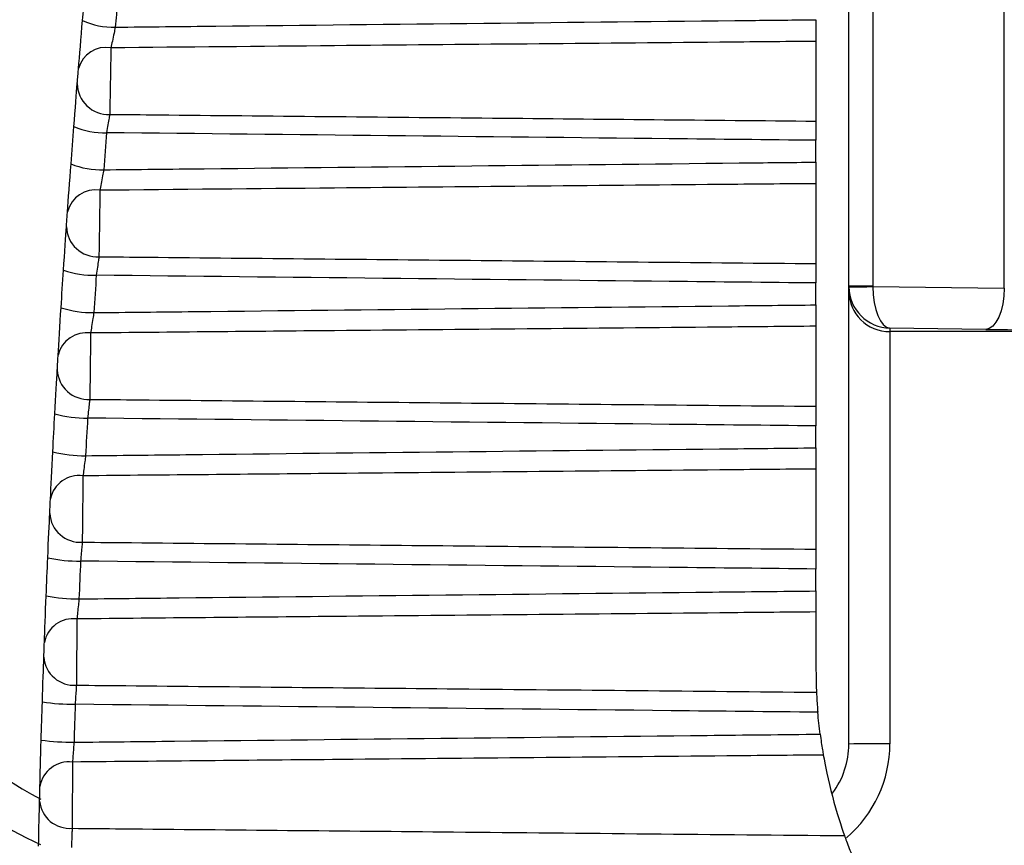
# Model space of a CAD drawing. Header units: millimetres. Extents: x -117 to 444, y -157 to 472.
# Tile 104 of 160: x 285.08 to 288.08, y 124.04 to 126.56. Entities that reach past the tile are written whole.
import ezdxf

# ---------------------------------------------------------------- set-up
doc = ezdxf.new("R2010")
doc.units = ezdxf.units.MM

msp = doc.modelspace()

# ---------------------------------------------------------------- linework, layer by layer
at = {"color": 7, "linetype": 'Continuous', "lineweight": 25}
for p, q in [((287.6016, 125.7443), (287.6016, 128.639)), ((287.6743, 128.6393), (287.6743, 125.7445)), ((288.075, 125.7385), (288.075, 128.6487)), ((287.5016, 126.4895), (287.5016, 126.2467)), ((287.5016, 126.1219), (287.5016, 126.1884)), ((287.5016, 126.0565), (287.5016, 125.8133)), ((287.5016, 125.6876), (287.5016, 125.7543)), ((287.6016, 125.7286), (287.6016, 125.7443)), ((287.6743, 125.7434), (288.075, 125.7385)), ((287.6016, 124.3514), (287.6016, 125.7286)), ((287.5016, 125.6227), (287.5016, 125.3791)), ((288.0183, 125.6129), (287.7266, 125.6164)), ((287.7266, 125.6164), (287.7266, 125.6065)), ((291.0016, 125.6065), (287.7266, 125.6065)), ((287.7266, 125.6065), (287.7266, 124.3522)), ((287.5016, 125.2527), (287.5016, 125.3194)), ((287.5016, 125.1882), (287.5016, 124.9443)), ((287.5016, 124.8172), (287.5016, 124.884)), ((287.5016, 124.7533), (287.5016, 124.5764))]:
    msp.add_line(p, q, dxfattribs=at)
at = {"color": 7, "linetype": 'Continuous', "lineweight": 25, "flags": 128}
msp.add_lwpolyline([(288.075, 125.7385), (288.0738, 125.7144), (288.0704, 125.6911), (288.0651, 125.6696), (288.0581, 125.6507), (288.0495, 125.635), (288.0398, 125.6232), (288.0292, 125.6158), (288.0183, 125.6129)], dxfattribs=at)
at = {"color": 7, "linetype": 'Continuous', "lineweight": 25}
for centre, radius, start, end in [((285.3616, 126.751), 0.2185, 244.7222, 271.6562), ((285.3399, 126.384), 0.0871, 80.2295, 164.8259), ((285.3467, 126.3618), 0.0945, 180.5308, 272.5865), ((285.3351, 126.4526), 0.2411, 247.2324, 271.5184), ((285.3264, 126.349), 0.2505, 248.124, 271.4647), ((285.3075, 125.9499), 0.0876, 80.9035, 165.9657), ((285.3133, 125.9281), 0.0941, 181.521, 272.9553), ((285.3037, 126.06), 0.2823, 250.6805, 271.2982), ((287.6502, 122.4902), 3.2544, 89.5757, 90.8557), ((287.4753, 136.9935), 11.2519, 270.64321, 271.01342), ((285.2963, 125.9599), 0.2959, 251.5948, 271.2344), ((285.28, 125.515), 0.0882, 81.5557, 167.0891), ((285.2848, 125.4937), 0.0936, 182.5218, 273.3482), ((285.2774, 125.6868), 0.3436, 254.1919, 271.0423), ((285.2714, 125.5937), 0.365, 255.1257, 270.9696), ((285.2574, 125.0795), 0.0888, 82.1854, 168.1968), ((285.2613, 125.0585), 0.0931, 183.5336, 273.7654), ((285.6021, 125.071), 1, 183.5537, 242.5679), ((285.2564, 125.3516), 0.4435, 257.7566, 270.756), ((285.2517, 125.2742), 0.4812, 258.7064, 270.6759), ((285.2399, 124.6435), 0.0894, 82.7922, 169.2896), ((285.2427, 124.6229), 0.0926, 184.5567, 274.2071), ((285.6021, 125.0718), 1.125, 207.2666, 245.7576), ((285.2409, 125.1054), 0.6329, 261.3637, 270.4453), ((285.2378, 125.0719), 0.7149, 262.3254, 270.3597), ((287.3516, 124.3514), 0.25, 323.2635, 359.9999), ((287.3516, 124.3522), 0.375, 310.3654, 359.9998), ((287.6954, 119.265), 5.0873, 89.6481, 91.0559), ((285.2273, 124.2073), 0.09, 83.3757, 170.3682), ((285.2291, 124.1869), 0.092, 185.5914, 274.673)]:
    msp.add_arc(centre, radius, start, end, dxfattribs=at)
for centre, major_axis, ratio, start_param, end_param in [((287.7266, 125.7434), (0.0887, -0.0887), 0.992811, 3.923019, 3.93857), ((287.7266, 125.7414), (0.0894, -0.0894), 0.977157, 3.930741, 5.485986), ((287.7493, 125.7436), (-0.0529, 0.0538), 0.988048, 0.787942, 0.803493), ((287.7266, 125.7414), (-0.002, 0.125), 0.417995, 1.548162, 3.103407), ((287.7266, 125.7286), (0.125, 0), 0.976535, 3.141593, 4.712389), ((288.1318, 125.6181), (0.25, 0), 0.023598, 4.24115, 4.694936)]:
    msp.add_ellipse(centre, major_axis=major_axis, ratio=ratio, start_param=start_param, end_param=end_param, dxfattribs=at)
for points in [[(285.2683, 126.5534), (285.2705, 126.579), (285.2728, 126.6046), (285.275, 126.6302)], [(285.3747, 126.6089), (285.3724, 126.5835), (285.3702, 126.558), (285.368, 126.5326)], [(285.2559, 126.4068), (285.2591, 126.4448), (285.2637, 126.4998), (285.2683, 126.5534)], [(285.2418, 126.2303), (285.246, 126.2838), (285.2499, 126.3329), (285.2522, 126.3609)], [(285.2331, 126.1166), (285.2359, 126.1545), (285.2388, 126.1924), (285.2418, 126.2303)], [(285.3415, 126.2116), (285.3385, 126.174), (285.3357, 126.1363), (285.3328, 126.0987)], [(285.2225, 125.9711), (285.2251, 126.0084), (285.2291, 126.063), (285.2331, 126.1166)], [(285.2103, 125.7936), (285.2139, 125.8472), (285.2173, 125.8968), (285.2193, 125.9256)], [(285.2029, 125.6791), (285.2053, 125.7173), (285.2078, 125.7555), (285.2103, 125.7936)], [(285.3101, 125.7778), (285.3076, 125.7399), (285.3051, 125.702), (285.3027, 125.664)], [(285.194, 125.5347), (285.1962, 125.5713), (285.1995, 125.6255), (285.2029, 125.6791)], [(285.1838, 125.3562), (285.1868, 125.4099), (285.1896, 125.4599), (285.1913, 125.4896)], [(285.1777, 125.241), (285.1797, 125.2794), (285.1817, 125.3178), (285.1838, 125.3562)], [(285.2837, 125.3433), (285.2816, 125.3051), (285.2795, 125.267), (285.2775, 125.2288)], [(285.1705, 125.0976), (285.1722, 125.1335), (285.1749, 125.1873), (285.1777, 125.241)], [(285.1623, 124.9182), (285.1647, 124.9719), (285.167, 125.0224), (285.1684, 125.0528)], [(285.1575, 124.8023), (285.159, 124.841), (285.1607, 124.8796), (285.1623, 124.9182)], [(285.2622, 124.9082), (285.2606, 124.8698), (285.259, 124.8314), (285.2574, 124.7931)], [(285.152, 124.6602), (285.1533, 124.6953), (285.1553, 124.7487), (285.1575, 124.8023)], [(285.1459, 124.4797), (285.1476, 124.5334), (285.1493, 124.5843), (285.1504, 124.6155)], [(287.5016, 124.5764), (287.5016, 124.5485), (287.5024, 124.5249), (287.5031, 124.5091)], [(285.1423, 124.3634), (285.1435, 124.4021), (285.1446, 124.4409), (285.1459, 124.4797)], [(285.2458, 124.4725), (285.2446, 124.434), (285.2434, 124.3955), (285.2423, 124.357)], [(287.5143, 124.3815), (287.5114, 124.4036), (287.509, 124.4259), (287.5071, 124.4481)], [(285.1385, 124.2223), (285.1394, 124.2568), (285.1408, 124.3097), (285.1423, 124.3634)], [(285.1344, 124.0408), (285.1355, 124.0945), (285.1367, 124.1459), (285.1375, 124.1779)]]:
    msp.add_open_spline(points, degree=3, dxfattribs=at)
for points, knots in [([(285.368, 126.5326), (285.47, 126.5337), (285.5721, 126.5348), (285.6742, 126.5359), (286.2179, 126.5418), (286.7617, 126.5476), (287.3054, 126.5533), (287.3708, 126.554), (287.4362, 126.5547), (287.5016, 126.5554)], [0.000203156, 0.000203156, 0.000203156, 0.000203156, 0.000815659, 0.000815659, 0.000815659, 0.004078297, 0.004078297, 0.004078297, 0.004470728, 0.004470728, 0.004470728, 0.004470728]), ([(287.5016, 126.5554), (287.5016, 126.547), (287.5016, 126.5384), (287.5016, 126.5302), (287.5016, 126.522), (287.5016, 126.514), (287.5016, 126.5068), (287.5016, 126.5004), (287.5016, 126.4945), (287.5016, 126.4895)], [0, 0, 0, 0, 0.0000503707, 0.0000503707, 0.0000503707, 0.0001007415, 0.0001007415, 0.0001007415, 0.0001461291, 0.0001461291, 0.0001461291, 0.0001461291]), ([(285.368, 126.5326), (285.3667, 126.5266), (285.3654, 126.5205), (285.3641, 126.5146), (285.3623, 126.5062), (285.3606, 126.4979), (285.359, 126.4903), (285.3574, 126.4828), (285.3559, 126.4758), (285.3547, 126.4698)], [0, 0, 0, 0, 0.0000367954, 0.0000367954, 0.0000367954, 0.0000886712, 0.0000886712, 0.0000886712, 0.0001402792, 0.0001402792, 0.0001402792, 0.0001402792]), ([(285.3547, 126.4698), (285.3542, 126.4421), (285.3534, 126.4017), (285.352, 126.3242), (285.3513, 126.2879), (285.351, 126.2674)], [0, 0, 0, 0, 0.5, 0.5, 1, 1, 1, 1]), ([(287.5016, 126.4895), (287.4038, 126.4886), (287.3061, 126.4877), (287.2083, 126.4868), (286.8172, 126.4832), (286.4261, 126.4797), (286.035, 126.4761), (285.8082, 126.474), (285.5815, 126.4719), (285.3547, 126.4698)], [0, 0, 0, 0, 0.000586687, 0.000586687, 0.000586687, 0.002933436, 0.002933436, 0.002933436, 0.004294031, 0.004294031, 0.004294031, 0.004294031]), ([(285.2522, 126.3609), (285.2522, 126.3616), (285.2523, 126.3623), (285.2523, 126.3631), (285.2525, 126.3651), (285.2527, 126.3676), (285.2529, 126.3704), (285.2531, 126.3732), (285.2534, 126.3763), (285.2537, 126.3795), (285.2539, 126.3827), (285.2542, 126.3861), (285.2545, 126.3894), (285.2547, 126.3926), (285.255, 126.3959), (285.2552, 126.3988), (285.2555, 126.4018), (285.2557, 126.4045), (285.2559, 126.4068)], [0, 0, 0, 0, 0.0000073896, 0.0000073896, 0.0000073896, 0.0000273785, 0.0000273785, 0.0000273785, 0.0000474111, 0.0000474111, 0.0000474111, 0.0000674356, 0.0000674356, 0.0000674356, 0.0000874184, 0.0000874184, 0.0000874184, 0.0001073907, 0.0001073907, 0.0001073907, 0.0001073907]), ([(285.351, 126.2674), (285.3504, 126.2643), (285.3498, 126.2605), (285.3491, 126.2563), (285.348, 126.2504), (285.3468, 126.2433), (285.3456, 126.2358), (285.3443, 126.2282), (285.3429, 126.2199), (285.3415, 126.2116)], [0, 0, 0, 0, 0.0000359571, 0.0000359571, 0.0000359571, 0.0000872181, 0.0000872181, 0.0000872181, 0.0001385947, 0.0001385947, 0.0001385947, 0.0001385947]), ([(285.351, 126.2674), (285.4003, 126.2669), (285.4496, 126.2664), (285.499, 126.2659), (285.838, 126.2627), (286.1771, 126.2594), (286.5161, 126.2562), (286.8446, 126.253), (287.1731, 126.2499), (287.5016, 126.2467)], [0.000212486, 0.000212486, 0.000212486, 0.000212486, 0.000508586, 0.000508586, 0.000508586, 0.00254293, 0.00254293, 0.00254293, 0.004514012, 0.004514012, 0.004514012, 0.004514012]), ([(287.5016, 126.2467), (287.5016, 126.2428), (287.5016, 126.2376), (287.5016, 126.2315), (287.5016, 126.2253), (287.5016, 126.2181), (287.5016, 126.2104), (287.5016, 126.2035), (287.5016, 126.196), (287.5016, 126.1884)], [0, 0, 0, 0, 0.0000503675, 0.0000503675, 0.0000503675, 0.0001007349, 0.0001007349, 0.0001007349, 0.0001461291, 0.0001461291, 0.0001461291, 0.0001461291]), ([(287.5016, 126.1884), (287.3527, 126.19), (287.2038, 126.1916), (287.0549, 126.1931), (286.4837, 126.1992), (285.9126, 126.2053), (285.3415, 126.2116)], [0, 0, 0, 0, 0.000893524, 0.000893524, 0.000893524, 0.004320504, 0.004320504, 0.004320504, 0.004320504]), ([(285.3328, 126.0987), (285.4348, 126.0998), (285.5368, 126.1009), (285.6388, 126.102), (286.1818, 126.1079), (286.7247, 126.1137), (287.2676, 126.1195), (287.3456, 126.1203), (287.4236, 126.1211), (287.5016, 126.1219)], [0.000202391, 0.000202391, 0.000202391, 0.000202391, 0.000814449, 0.000814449, 0.000814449, 0.004072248, 0.004072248, 0.004072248, 0.004540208, 0.004540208, 0.004540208, 0.004540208]), ([(287.5016, 126.1219), (287.5016, 126.1136), (287.5016, 126.1049), (287.5016, 126.0968), (287.5016, 126.0886), (287.5016, 126.0807), (287.5016, 126.0736), (287.5016, 126.0672), (287.5016, 126.0614), (287.5016, 126.0565)], [0, 0, 0, 0, 0.0000503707, 0.0000503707, 0.0000503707, 0.0001007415, 0.0001007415, 0.0001007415, 0.0001461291, 0.0001461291, 0.0001461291, 0.0001461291]), ([(285.3328, 126.0987), (285.3317, 126.0927), (285.3306, 126.0867), (285.3295, 126.0807), (285.3279, 126.0724), (285.3264, 126.0642), (285.325, 126.0567), (285.3236, 126.0492), (285.3224, 126.0422), (285.3213, 126.0364)], [0, 0, 0, 0, 0.000036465, 0.000036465, 0.000036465, 0.0000880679, 0.0000880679, 0.0000880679, 0.0001394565, 0.0001394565, 0.0001394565, 0.0001394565]), ([(287.5016, 126.0565), (287.4038, 126.0556), (287.3061, 126.0547), (287.2083, 126.0538), (286.8172, 126.0502), (286.4261, 126.0466), (286.035, 126.043), (285.7971, 126.0408), (285.5592, 126.0386), (285.3213, 126.0364)], [0, 0, 0, 0, 0.000586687, 0.000586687, 0.000586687, 0.002933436, 0.002933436, 0.002933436, 0.00436074, 0.00436074, 0.00436074, 0.00436074]), ([(285.3213, 126.0364), (285.3209, 126.0092), (285.3203, 125.9692), (285.3191, 125.8918), (285.3185, 125.8553), (285.3182, 125.8342)], [0, 0, 0, 0, 0.5, 0.5, 1, 1, 1, 1]), ([(285.2193, 125.9256), (285.2193, 125.9263), (285.2194, 125.927), (285.2194, 125.9278), (285.2196, 125.9298), (285.2197, 125.9324), (285.2199, 125.9352), (285.2201, 125.9379), (285.2203, 125.9411), (285.2206, 125.9442), (285.2208, 125.9474), (285.221, 125.9508), (285.2213, 125.954), (285.2215, 125.9572), (285.2217, 125.9604), (285.2219, 125.9633), (285.2221, 125.9662), (285.2223, 125.9689), (285.2225, 125.9711)], [0, 0, 0, 0, 0.0000072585, 0.0000072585, 0.0000072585, 0.0000270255, 0.0000270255, 0.0000270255, 0.0000468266, 0.0000468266, 0.0000468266, 0.0000666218, 0.0000666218, 0.0000666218, 0.0000863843, 0.0000863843, 0.0000863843, 0.0001061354, 0.0001061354, 0.0001061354, 0.0001061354]), ([(285.3182, 125.8342), (285.3177, 125.831), (285.3171, 125.8272), (285.3165, 125.8229), (285.3156, 125.8169), (285.3146, 125.8098), (285.3135, 125.8021), (285.3124, 125.7945), (285.3113, 125.7862), (285.3101, 125.7778)], [0, 0, 0, 0, 0.0000358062, 0.0000358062, 0.0000358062, 0.0000869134, 0.0000869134, 0.0000869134, 0.000138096, 0.000138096, 0.000138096, 0.000138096]), ([(285.3182, 125.8342), (285.3677, 125.8337), (285.4172, 125.8332), (285.4668, 125.8328), (285.8051, 125.8295), (286.1434, 125.8262), (286.4817, 125.823), (286.8217, 125.8198), (287.1616, 125.8165), (287.5016, 125.8133)], [0.000210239, 0.000210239, 0.000210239, 0.000210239, 0.00050749, 0.00050749, 0.00050749, 0.00253745, 0.00253745, 0.00253745, 0.004577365, 0.004577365, 0.004577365, 0.004577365]), ([(287.5016, 125.8133), (287.5016, 125.8092), (287.5016, 125.8039), (287.5016, 125.7977), (287.5016, 125.7914), (287.5016, 125.7841), (287.5016, 125.7764), (287.5016, 125.7694), (287.5016, 125.7618), (287.5016, 125.7543)], [0, 0, 0, 0, 0.0000503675, 0.0000503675, 0.0000503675, 0.0001007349, 0.0001007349, 0.0001007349, 0.0001461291, 0.0001461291, 0.0001461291, 0.0001461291]), ([(287.5016, 125.7543), (287.3527, 125.7559), (287.2038, 125.7574), (287.0549, 125.759), (286.4733, 125.7652), (285.8917, 125.7714), (285.3101, 125.7778)], [0, 0, 0, 0, 0.000893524, 0.000893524, 0.000893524, 0.004383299, 0.004383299, 0.004383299, 0.004383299]), ([(285.3027, 125.664), (285.4046, 125.6652), (285.5066, 125.6663), (285.6085, 125.6674), (286.1507, 125.6733), (286.693, 125.6791), (287.2352, 125.6848), (287.324, 125.6858), (287.4128, 125.6867), (287.5016, 125.6876)], [0.000201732, 0.000201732, 0.000201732, 0.000201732, 0.000813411, 0.000813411, 0.000813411, 0.004067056, 0.004067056, 0.004067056, 0.004599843, 0.004599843, 0.004599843, 0.004599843]), ([(287.5016, 125.6876), (287.5016, 125.6793), (287.5016, 125.6707), (287.5016, 125.6625), (287.5016, 125.6544), (287.5016, 125.6465), (287.5016, 125.6395), (287.5016, 125.6332), (287.5016, 125.6275), (287.5016, 125.6227)], [0, 0, 0, 0, 0.0000503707, 0.0000503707, 0.0000503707, 0.0001007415, 0.0001007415, 0.0001007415, 0.0001461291, 0.0001461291, 0.0001461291, 0.0001461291]), ([(285.3027, 125.664), (285.3017, 125.6581), (285.3008, 125.6521), (285.2998, 125.6462), (285.2985, 125.6379), (285.2972, 125.6297), (285.296, 125.6222), (285.2949, 125.6148), (285.2938, 125.608), (285.2929, 125.6022)], [0, 0, 0, 0, 0.0000361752, 0.0000361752, 0.0000361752, 0.000087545, 0.000087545, 0.000087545, 0.0001387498, 0.0001387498, 0.0001387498, 0.0001387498]), ([(287.5016, 125.6227), (287.4038, 125.6218), (287.3061, 125.6209), (287.2083, 125.62), (286.8172, 125.6164), (286.4261, 125.6128), (286.035, 125.6091), (285.7876, 125.6068), (285.5403, 125.6045), (285.2929, 125.6022)], [0, 0, 0, 0, 0.000586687, 0.000586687, 0.000586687, 0.002933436, 0.002933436, 0.002933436, 0.004417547, 0.004417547, 0.004417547, 0.004417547]), ([(285.2929, 125.6022), (285.2926, 125.5756), (285.2921, 125.536), (285.291, 125.4587), (285.2906, 125.4218), (285.2903, 125.4002)], [0, 0, 0, 0, 0.5, 0.5, 1, 1, 1, 1]), ([(285.1913, 125.4896), (285.1914, 125.4902), (285.1914, 125.4909), (285.1915, 125.4917), (285.1916, 125.4938), (285.1917, 125.4963), (285.1919, 125.4991), (285.1921, 125.5019), (285.1922, 125.505), (285.1924, 125.5082), (285.1926, 125.5114), (285.1928, 125.5147), (285.193, 125.5179), (285.1932, 125.521), (285.1934, 125.5242), (285.1935, 125.527), (285.1937, 125.5299), (285.1939, 125.5325), (285.194, 125.5347)], [0, 0, 0, 0, 0.0000071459, 0.0000071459, 0.0000071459, 0.0000267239, 0.0000267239, 0.0000267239, 0.0000463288, 0.0000463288, 0.0000463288, 0.00006593, 0.00006593, 0.00006593, 0.0000855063, 0.0000855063, 0.0000855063, 0.0001050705, 0.0001050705, 0.0001050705, 0.0001050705]), ([(285.2903, 125.4002), (285.2899, 125.397), (285.2894, 125.3931), (285.2889, 125.3888), (285.2882, 125.3826), (285.2874, 125.3754), (285.2865, 125.3677), (285.2856, 125.36), (285.2846, 125.3517), (285.2837, 125.3433)], [0, 0, 0, 0, 0.0000356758, 0.0000356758, 0.0000356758, 0.0000866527, 0.0000866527, 0.0000866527, 0.0001376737, 0.0001376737, 0.0001376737, 0.0001376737]), ([(285.2903, 125.4002), (285.34, 125.3998), (285.3898, 125.3993), (285.4395, 125.3988), (285.7772, 125.3956), (286.1149, 125.3923), (286.4526, 125.3891), (286.8023, 125.3858), (287.1519, 125.3824), (287.5016, 125.3791)], [0.000208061, 0.000208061, 0.000208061, 0.000208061, 0.000506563, 0.000506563, 0.000506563, 0.002532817, 0.002532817, 0.002532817, 0.00463091, 0.00463091, 0.00463091, 0.00463091]), ([(287.5016, 125.3791), (287.5016, 125.3749), (287.5016, 125.3695), (287.5016, 125.3631), (287.5016, 125.3568), (287.5016, 125.3494), (287.5016, 125.3416), (287.5016, 125.3346), (287.5016, 125.327), (287.5016, 125.3194)], [0, 0, 0, 0, 0.0000503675, 0.0000503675, 0.0000503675, 0.0001007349, 0.0001007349, 0.0001007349, 0.0001461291, 0.0001461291, 0.0001461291, 0.0001461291]), ([(287.5016, 125.3194), (287.3527, 125.321), (287.2038, 125.3226), (287.0549, 125.3242), (286.4645, 125.3304), (285.8741, 125.3368), (285.2837, 125.3433)], [0, 0, 0, 0, 0.000893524, 0.000893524, 0.000893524, 0.004436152, 0.004436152, 0.004436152, 0.004436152]), ([(285.2775, 125.2288), (285.3794, 125.2299), (285.4813, 125.231), (285.5832, 125.2321), (286.1249, 125.2381), (286.6665, 125.2439), (287.2082, 125.2496), (287.306, 125.2506), (287.4038, 125.2517), (287.5016, 125.2527)], [0.00020118, 0.00020118, 0.00020118, 0.00020118, 0.000812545, 0.000812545, 0.000812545, 0.004062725, 0.004062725, 0.004062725, 0.004649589, 0.004649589, 0.004649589, 0.004649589]), ([(287.5016, 125.2527), (287.5016, 125.2443), (287.5016, 125.2357), (287.5016, 125.2276), (287.5016, 125.2195), (287.5016, 125.2117), (287.5016, 125.2048), (287.5016, 125.1986), (287.5016, 125.1929), (287.5016, 125.1882)], [0, 0, 0, 0, 0.0000503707, 0.0000503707, 0.0000503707, 0.0001007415, 0.0001007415, 0.0001007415, 0.0001461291, 0.0001461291, 0.0001461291, 0.0001461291]), ([(285.2775, 125.2288), (285.2767, 125.2229), (285.2759, 125.2169), (285.2752, 125.211), (285.2741, 125.2027), (285.273, 125.1946), (285.272, 125.1872), (285.2711, 125.1798), (285.2702, 125.1731), (285.2695, 125.1675)], [0, 0, 0, 0, 0.0000359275, 0.0000359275, 0.0000359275, 0.0000871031, 0.0000871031, 0.0000871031, 0.0001381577, 0.0001381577, 0.0001381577, 0.0001381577]), ([(287.5016, 125.1882), (287.4038, 125.1873), (287.3061, 125.1864), (287.2083, 125.1855), (286.8172, 125.1819), (286.4261, 125.1783), (286.035, 125.1746), (285.7798, 125.1722), (285.5247, 125.1699), (285.2695, 125.1675)], [0, 0, 0, 0, 0.000586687, 0.000586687, 0.000586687, 0.002933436, 0.002933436, 0.002933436, 0.004464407, 0.004464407, 0.004464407, 0.004464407]), ([(285.2695, 125.1675), (285.2692, 125.1414), (285.2688, 125.1021), (285.268, 125.0249), (285.2676, 124.9878), (285.2674, 124.9657)], [0, 0, 0, 0, 0.5, 0.5, 1, 1, 1, 1]), ([(285.1684, 125.0528), (285.1684, 125.0535), (285.1684, 125.0542), (285.1685, 125.055), (285.1686, 125.0571), (285.1687, 125.0597), (285.1688, 125.0625), (285.169, 125.0653), (285.1691, 125.0684), (285.1693, 125.0715), (285.1694, 125.0747), (285.1696, 125.0779), (285.1697, 125.0811), (285.1699, 125.0842), (285.17, 125.0873), (285.1701, 125.0901), (285.1703, 125.0929), (285.1704, 125.0955), (285.1705, 125.0976)], [0, 0, 0, 0, 0.0000070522, 0.0000070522, 0.0000070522, 0.0000264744, 0.0000264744, 0.0000264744, 0.0000459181, 0.0000459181, 0.0000459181, 0.0000653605, 0.0000653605, 0.0000653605, 0.0000847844, 0.0000847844, 0.0000847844, 0.0001041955, 0.0001041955, 0.0001041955, 0.0001041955]), ([(285.2674, 124.9657), (285.2671, 124.9623), (285.2667, 124.9584), (285.2663, 124.954), (285.2657, 124.9477), (285.2651, 124.9404), (285.2644, 124.9327), (285.2637, 124.9249), (285.263, 124.9165), (285.2622, 124.9082)], [0, 0, 0, 0, 0.0000355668, 0.0000355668, 0.0000355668, 0.000086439, 0.000086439, 0.000086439, 0.0001373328, 0.0001373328, 0.0001373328, 0.0001373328]), ([(285.2674, 124.9657), (285.3174, 124.9652), (285.3673, 124.9647), (285.4173, 124.9642), (285.7545, 124.961), (286.0917, 124.9578), (286.4289, 124.9545), (286.7865, 124.9511), (287.144, 124.9477), (287.5016, 124.9443)], [0.000205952, 0.000205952, 0.000205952, 0.000205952, 0.000505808, 0.000505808, 0.000505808, 0.002529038, 0.002529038, 0.002529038, 0.004674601, 0.004674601, 0.004674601, 0.004674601]), ([(287.5016, 124.9443), (287.5016, 124.9401), (287.5016, 124.9345), (287.5016, 124.928), (287.5016, 124.9216), (287.5016, 124.9142), (287.5016, 124.9063), (287.5016, 124.8992), (287.5016, 124.8916), (287.5016, 124.884)], [0, 0, 0, 0, 0.0000503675, 0.0000503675, 0.0000503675, 0.0001007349, 0.0001007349, 0.0001007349, 0.0001461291, 0.0001461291, 0.0001461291, 0.0001461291]), ([(287.5016, 124.884), (287.3527, 124.8856), (287.2038, 124.8872), (287.0549, 124.8888), (286.4573, 124.8951), (285.8598, 124.9016), (285.2622, 124.9082)], [0, 0, 0, 0, 0.000893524, 0.000893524, 0.000893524, 0.004479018, 0.004479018, 0.004479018, 0.004479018]), ([(285.2574, 124.7931), (285.3593, 124.7942), (285.4611, 124.7953), (285.5629, 124.7964), (286.1041, 124.8024), (286.6454, 124.8082), (287.1866, 124.8139), (287.2916, 124.815), (287.3966, 124.8161), (287.5016, 124.8172)], [0.000200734, 0.000200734, 0.000200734, 0.000200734, 0.000811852, 0.000811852, 0.000811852, 0.004059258, 0.004059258, 0.004059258, 0.004689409, 0.004689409, 0.004689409, 0.004689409]), ([(287.5016, 124.8172), (287.5016, 124.8088), (287.5016, 124.8003), (287.5016, 124.7922), (287.5016, 124.7842), (287.5016, 124.7764), (287.5016, 124.7696), (287.5016, 124.7634), (287.5016, 124.7578), (287.5016, 124.7533)], [0, 0, 0, 0, 0.0000503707, 0.0000503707, 0.0000503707, 0.0001007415, 0.0001007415, 0.0001007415, 0.0001461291, 0.0001461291, 0.0001461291, 0.0001461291]), ([(285.2574, 124.7931), (285.2568, 124.7871), (285.2561, 124.7812), (285.2555, 124.7753), (285.2546, 124.7671), (285.2538, 124.759), (285.253, 124.7517), (285.2523, 124.7444), (285.2516, 124.7377), (285.2511, 124.7322)], [0, 0, 0, 0, 0.0000357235, 0.0000357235, 0.0000357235, 0.0000867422, 0.0000867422, 0.0000867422, 0.0001376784, 0.0001376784, 0.0001376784, 0.0001376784]), ([(287.5016, 124.7533), (287.4038, 124.7524), (287.3061, 124.7515), (287.2083, 124.7505), (286.8172, 124.7469), (286.4261, 124.7432), (286.035, 124.7396), (285.7737, 124.7371), (285.5124, 124.7347), (285.2511, 124.7322)], [0, 0, 0, 0, 0.000586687, 0.000586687, 0.000586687, 0.002933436, 0.002933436, 0.002933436, 0.004501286, 0.004501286, 0.004501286, 0.004501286]), ([(285.2511, 124.7322), (285.2509, 124.7067), (285.2506, 124.6678), (285.2499, 124.5907), (285.2497, 124.5533), (285.2495, 124.5306)], [0, 0, 0, 0, 0.5, 0.5, 1, 1, 1, 1]), ([(285.1504, 124.6155), (285.1504, 124.6162), (285.1505, 124.617), (285.1505, 124.6177), (285.1506, 124.6199), (285.1507, 124.6225), (285.1508, 124.6253), (285.1509, 124.6281), (285.151, 124.6312), (285.1511, 124.6343), (285.1512, 124.6375), (285.1513, 124.6407), (285.1514, 124.6439), (285.1515, 124.647), (285.1516, 124.65), (285.1517, 124.6528), (285.1518, 124.6556), (285.1519, 124.6581), (285.152, 124.6602)], [0, 0, 0, 0, 0.0000069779, 0.0000069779, 0.0000069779, 0.0000262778, 0.0000262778, 0.0000262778, 0.0000455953, 0.0000455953, 0.0000455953, 0.0000649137, 0.0000649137, 0.0000649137, 0.0000842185, 0.0000842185, 0.0000842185, 0.00010351, 0.00010351, 0.00010351, 0.00010351]), ([(285.2495, 124.5306), (285.2493, 124.5272), (285.249, 124.5231), (285.2487, 124.5187), (285.2483, 124.5123), (285.2478, 124.505), (285.2473, 124.4972), (285.2468, 124.4894), (285.2463, 124.4809), (285.2458, 124.4725)], [0, 0, 0, 0, 0.0000354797, 0.0000354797, 0.0000354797, 0.0000862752, 0.0000862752, 0.0000862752, 0.0001370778, 0.0001370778, 0.0001370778, 0.0001370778]), ([(285.2495, 124.5306), (285.2997, 124.5301), (285.3499, 124.5296), (285.4001, 124.5291), (285.7369, 124.5259), (286.0737, 124.5227), (286.4105, 124.5195), (286.7747, 124.516), (287.1389, 124.5126), (287.5031, 124.5091)], [0.000203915, 0.000203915, 0.000203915, 0.000203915, 0.000505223, 0.000505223, 0.000505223, 0.002526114, 0.002526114, 0.002526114, 0.004711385, 0.004711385, 0.004711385, 0.004711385]), ([(287.5031, 124.5091), (287.5033, 124.5047), (287.5036, 124.499), (287.5039, 124.4925), (287.5043, 124.486), (287.5048, 124.4785), (287.5053, 124.4706), (287.5058, 124.4634), (287.5064, 124.4558), (287.5071, 124.4481)], [0, 0, 0, 0, 0.000050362, 0.000050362, 0.000050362, 0.0001007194, 0.0001007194, 0.0001007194, 0.0001464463, 0.0001464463, 0.0001464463, 0.0001464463]), ([(287.5071, 124.4481), (287.3581, 124.4497), (287.2092, 124.4513), (287.0602, 124.4529), (286.4554, 124.4593), (285.8506, 124.4658), (285.2458, 124.4725)], [0, 0, 0, 0, 0.000893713, 0.000893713, 0.000893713, 0.004522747, 0.004522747, 0.004522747, 0.004522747]), ([(285.2423, 124.357), (285.3441, 124.3581), (285.4459, 124.3592), (285.5478, 124.3603), (286.0886, 124.3663), (286.6295, 124.3721), (287.1703, 124.3778), (287.285, 124.3791), (287.3996, 124.3803), (287.5143, 124.3815)], [0.000200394, 0.000200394, 0.000200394, 0.000200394, 0.000811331, 0.000811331, 0.000811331, 0.004056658, 0.004056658, 0.004056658, 0.004744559, 0.004744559, 0.004744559, 0.004744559]), ([(287.5143, 124.3815), (287.5154, 124.373), (287.5166, 124.3644), (287.5178, 124.3564), (287.519, 124.3483), (287.5202, 124.3406), (287.5213, 124.3338), (287.5223, 124.3279), (287.5232, 124.3225), (287.5239, 124.3181)], [0, 0, 0, 0, 0.0000511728, 0.0000511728, 0.0000511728, 0.0001023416, 0.0001023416, 0.0001023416, 0.0001473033, 0.0001473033, 0.0001473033, 0.0001473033]), ([(285.2423, 124.357), (285.2418, 124.3511), (285.2413, 124.3451), (285.2409, 124.3393), (285.2402, 124.3311), (285.2396, 124.323), (285.2391, 124.3158), (285.2385, 124.3086), (285.238, 124.302), (285.2376, 124.2967)], [0, 0, 0, 0, 0.0000355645, 0.0000355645, 0.0000355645, 0.0000864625, 0.0000864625, 0.0000864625, 0.0001373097, 0.0001373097, 0.0001373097, 0.0001373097]), ([(287.5239, 124.3181), (287.426, 124.3172), (287.3281, 124.3163), (287.2302, 124.3154), (286.8386, 124.3117), (286.447, 124.308), (286.0554, 124.3044), (285.7828, 124.3018), (285.5102, 124.2992), (285.2376, 124.2967)], [0, 0, 0, 0, 0.00058746, 0.00058746, 0.00058746, 0.0029373, 0.0029373, 0.0029373, 0.00457282, 0.00457282, 0.00457282, 0.00457282]), ([(287.5239, 124.3181), (287.529, 124.2893), (287.5389, 124.2404), (287.5642, 124.1447), (287.5793, 124.0991), (287.5885, 124.0728)], [0, 0, 0, 0, 0.5, 0.5, 1, 1, 1, 1]), ([(285.2376, 124.2967), (285.2375, 124.2717), (285.2373, 124.2331), (285.2369, 124.1561), (285.2367, 124.1183), (285.2366, 124.0951)], [0, 0, 0, 0, 0.5, 0.5, 1, 1, 1, 1]), ([(285.1375, 124.1779), (285.1375, 124.1786), (285.1375, 124.1793), (285.1375, 124.1801), (285.1376, 124.1823), (285.1376, 124.1849), (285.1377, 124.1877), (285.1378, 124.1905), (285.1378, 124.1936), (285.1379, 124.1968), (285.138, 124.1999), (285.1381, 124.2032), (285.1381, 124.2063), (285.1382, 124.2094), (285.1383, 124.2124), (285.1384, 124.2151), (285.1384, 124.2178), (285.1385, 124.2203), (285.1385, 124.2223)], [0, 0, 0, 0, 0.0000069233, 0.0000069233, 0.0000069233, 0.0000261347, 0.0000261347, 0.0000261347, 0.000045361, 0.000045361, 0.000045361, 0.0000645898, 0.0000645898, 0.0000645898, 0.0000838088, 0.0000838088, 0.0000838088, 0.0001030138, 0.0001030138, 0.0001030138, 0.0001030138]), ([(285.2366, 124.0951), (285.2364, 124.0916), (285.2363, 124.0875), (285.2361, 124.083), (285.2358, 124.0766), (285.2356, 124.0691), (285.2353, 124.0613), (285.235, 124.0534), (285.2347, 124.0449), (285.2344, 124.0365)], [0, 0, 0, 0, 0.0000354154, 0.0000354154, 0.0000354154, 0.0000861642, 0.0000861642, 0.0000861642, 0.0001369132, 0.0001369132, 0.0001369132, 0.0001369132]), ([(285.2366, 124.0951), (285.287, 124.0946), (285.3375, 124.0942), (285.388, 124.0937), (285.7245, 124.0905), (286.061, 124.0873), (286.3976, 124.0841), (286.7945, 124.0803), (287.1915, 124.0765), (287.5885, 124.0728)], [0.000201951, 0.000201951, 0.000201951, 0.000201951, 0.00050481, 0.00050481, 0.00050481, 0.002524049, 0.002524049, 0.002524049, 0.004906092, 0.004906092, 0.004906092, 0.004906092]), ([(287.5885, 124.0728), (287.5901, 124.0682), (287.5923, 124.0623), (287.5947, 124.0557), (287.5971, 124.0491), (287.5999, 124.0417), (287.6029, 124.034), (287.6057, 124.0266), (287.6089, 124.0187), (287.612, 124.0109)], [0, 0, 0, 0, 0.0000521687, 0.0000521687, 0.0000521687, 0.0001041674, 0.0001041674, 0.0001041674, 0.0001543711, 0.0001543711, 0.0001543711, 0.0001543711])]:
    msp.add_open_spline(points, degree=3, knots=knots, dxfattribs=at)

doc.saveas('drawing.dxf')
